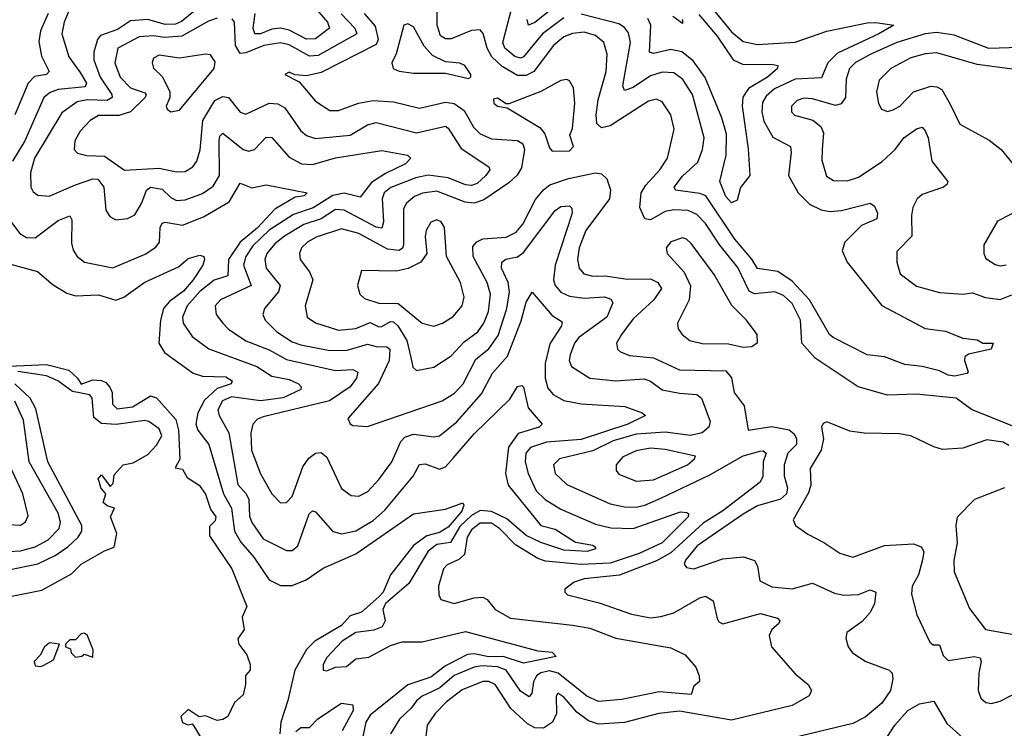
# Model space of a CAD drawing. Extents: x 1552294 to 1694791, y 811929 to 917222.
# Tile 224 of 256: x 1576462 to 1579869, y 885244 to 887694. Entities that reach past the tile are written whole.
import ezdxf

# ---------------------------------------------------------------- set-up
doc = ezdxf.new("R2010")
doc.units = 0

msp = doc.modelspace()

# ---------------------------------------------------------------- linework, layer by layer
at = {"layer": '0CON10XD'}
for points in [[(1579898.9, 886288.9), (1579755.7, 886345.7), (1579702.5, 886385), (1579565, 886399.1), (1579464.6, 886395.4), (1579362.9, 886425), (1579215, 886523.4), (1579168.9, 886575), (1579163.8, 886655), (1579135, 886712.4), (1579105, 886739.8), (1579075, 886753.2), (1579005, 886746.2), (1578985.6, 886755.6), (1578947.3, 886837.3), (1578884.5, 886914.5), (1578835, 886989.3), (1578805, 887020), (1578775, 887034.1), (1578725, 887036.8), (1578695, 887030.7), (1578645, 887002.1), (1578625, 887005.4), (1578607.6, 887045), (1578612.9, 887095), (1578628.1, 887121.9), (1578677.4, 887175), (1578703.6, 887215), (1578727.2, 887315), (1578715.3, 887365), (1578685, 887410), (1578665, 887419.3), (1578637.8, 887412.2), (1578505, 887326.7), (1578475, 887320.5), (1578459.5, 887335), (1578456.8, 887365), (1578463.7, 887416.3), (1578491.6, 887515), (1578495.2, 887575), (1578482.8, 887615), (1578455, 887638.9), (1578415, 887650.6), (1578375, 887645.9), (1578345.4, 887635), (1578309.3, 887605), (1578241.4, 887515), (1578215, 887501), (1578185, 887501), (1578131.6, 887531.6), (1578095.2, 887565), (1578079.3, 887595), (1578066, 887646), (1578055, 887658.9), (1578025, 887656.1), (1577955, 887627.7), (1577935, 887627.8), (1577917.9, 887637.9), (1577906.3, 887675), (1577906, 887776)], [(1577474.8, 887745), (1577526.6, 887685), (1577533.5, 887665), (1577485, 887627.2), (1577455, 887626.2), (1577395, 887658), (1577365, 887664.9), (1577335, 887660.8), (1577295, 887645.2), (1577275.2, 887645.2), (1577269.7, 887665), (1577276.8, 887715)], [(1578345, 887700.6), (1578270.9, 887645), (1578205, 887565.6), (1578195, 887561), (1578175, 887566.1), (1578141.2, 887595), (1578133.6, 887615), (1578164.8, 887735)], [(1578345, 887765.2), (1578245, 887684.1), (1578222.9, 887675), (1578218.4, 887695)], [(1578856.8, 887735), (1578925, 887652), (1578965, 887618.4), (1579015, 887608.4), (1579145, 887616), (1579255, 887654.1), (1579395, 887682.8), (1579425, 887684.6), (1579486.2, 887675), (1579435.3, 887645), (1579292.1, 887577.9), (1579258.9, 887545), (1579236.6, 887493.4), (1579145, 887488.6), (1579073.9, 887455), (1579045, 887429.8), (1579032.2, 887407.8), (1579030, 887375), (1579036.9, 887343.1), (1579067.8, 887287.8), (1579128.8, 887255), (1579131.9, 887235), (1579121.9, 887155), (1579155.6, 887095), (1579195, 887055.6), (1579235, 887036.8), (1579265, 887031.1), (1579306.2, 887033.8), (1579405, 887059.5), (1579419.5, 887049.5), (1579429.7, 887025), (1579428.2, 887005), (1579375, 886981.8), (1579316.7, 886925), (1579308.5, 886895), (1579325.3, 886855.3), (1579445, 886705.5), (1579595, 886626.2), (1579665, 886616.7), (1579725, 886593.1), (1579775, 886587.1), (1579795, 886575.7), (1579830.8, 886575), (1579823.8, 886555), (1579745, 886536.9), (1579732.1, 886527.9), (1579730.8, 886515), (1579743.8, 886476.2), (1579738.9, 886471.1), (1579698.2, 886461.8), (1579675.3, 886465.3), (1579645, 886479.6), (1579584.8, 886494.8), (1579525, 886501.2), (1579455, 886528.2), (1579395, 886534.7), (1579276.7, 886595), (1579263.8, 886605), (1579195.1, 886725.1), (1579135, 886790.1), (1579085, 886823), (1579015, 886833.3), (1578995.5, 886865.5), (1578936.3, 886935), (1578835.7, 887085), (1578815, 887093.2), (1578731.2, 887105), (1578726.9, 887115), (1578755, 887152.8), (1578809, 887201), (1578824.3, 887245), (1578830, 887285), (1578790.2, 887435), (1578756.7, 887486.7), (1578725, 887510.7), (1578685, 887513), (1578645, 887499.3), (1578585, 887459.6), (1578555, 887448.8), (1578548.6, 887465), (1578575.2, 887615), (1578568.6, 887648.6), (1578555, 887666.8), (1578535, 887679.4), (1578405, 887712.7)], [(1576635, 887732.9), (1576615.8, 887685), (1576608.1, 887645), (1576631.5, 887565), (1576671.6, 887511.6), (1576693.1, 887475), (1576688.5, 887461.5), (1576595, 887453), (1576567.5, 887442.5), (1576545.4, 887424.6), (1576480, 887275), (1576437.4, 887205)], [(1576560.8, 887715), (1576534.5, 887655), (1576528.3, 887618.3), (1576537.3, 887567.3), (1576563.8, 887515), (1576554.2, 887505), (1576512.9, 887497.1), (1576491.7, 887475), (1576445.2, 887365)], [(1577145, 887699.3), (1577115, 887689.4), (1577022.6, 887637.4), (1576962.9, 887632.9), (1576925, 887638.2), (1576875, 887634.9), (1576801.9, 887595), (1576791.4, 887545), (1576809.1, 887495), (1576845, 887458.3), (1576895, 887441.1), (1576900, 887435), (1576896.7, 887425), (1576845.1, 887374.9), (1576805, 887362.1), (1576735, 887362.4), (1576705.4, 887345), (1576671.5, 887308.5), (1576652.5, 887275), (1576650, 887245), (1576662.5, 887232.5), (1576694.1, 887224.1), (1576755, 887222.4), (1576825, 887173.4), (1576945, 887180.7), (1577005, 887167.6), (1577035, 887169.6), (1577061.5, 887185), (1577075.3, 887205), (1577086, 887244), (1577095.5, 887345), (1577136.9, 887415), (1577165, 887428.1), (1577184.8, 887424.8), (1577225, 887373.9), (1577245, 887367.3), (1577325.2, 887404.8), (1577355, 887403.3), (1577379.3, 887389.3), (1577435, 887309.6), (1577455, 887294), (1577485, 887282.6), (1577605, 887295.2), (1577665, 887330.2), (1577695, 887338.8), (1577835, 887303.2), (1577935, 887325.8), (1577945, 887318.8), (1577989.1, 887249.1), (1578085.5, 887185), (1578088.8, 887175), (1578074.6, 887155), (1578045, 887127.7), (1578025, 887120.4), (1578005, 887122.5), (1577945, 887147), (1577875, 887155.8), (1577832.4, 887147.6), (1577746.2, 887113.8), (1577723.1, 887095), (1577716, 887075), (1577720.4, 886995), (1577715, 886973.4), (1577695, 886976), (1577585, 887034.8), (1577555, 887037.5), (1577504.9, 887005.1), (1577445, 886985.7), (1577378.4, 886945), (1577345, 886919.5), (1577317.2, 886885), (1577310.6, 886865), (1577315, 886834.4), (1577363.8, 886775), (1577357.4, 886752.6), (1577308.9, 886695), (1577303.2, 886675), (1577311.1, 886655), (1577352.3, 886615), (1577405, 886579.8), (1577435, 886569.3), (1577535, 886549.8), (1577595, 886551.4), (1577665, 886572), (1577695, 886563.6), (1577732.9, 886562.9), (1577742.8, 886555), (1577740.5, 886515), (1577704.1, 886435.9), (1577597.1, 886315), (1577605, 886296.2), (1577615, 886290.6), (1577665, 886287.9), (1577923.9, 886376.1), (1577967.1, 886402.9), (1577996.9, 886435), (1578040.3, 886519.7), (1578085, 886555.7), (1578118, 886602), (1578147.1, 886695), (1578156.6, 886753.4), (1578152, 886785), (1578129.4, 886835), (1578130.7, 886855), (1578144.2, 886865.8), (1578185, 886873.7), (1578205, 886889.2), (1578315, 887034.5), (1578335, 887048.4), (1578365, 887050), (1578372.6, 887042.6), (1578373.8, 887025), (1578314.5, 886845), (1578308.8, 886795), (1578314.7, 886774.7), (1578335, 886751.6), (1578365, 886737.5), (1578415, 886730.7), (1578485.2, 886735.2), (1578507.2, 886727.2), (1578514.5, 886715), (1578493.6, 886665), (1578397, 886595), (1578381.6, 886575), (1578367.3, 886535), (1578363.2, 886515), (1578371.5, 886495), (1578435, 886454.3), (1578525, 886444.8), (1578622.5, 886452.5), (1578644.2, 886444.2), (1578685, 886414.4), (1578745, 886402.2), (1578805, 886398.1), (1578821.8, 886385), (1578851.5, 886305), (1578846.8, 886285), (1578823.1, 886265), (1578783.3, 886256.7), (1578695, 886267.5), (1578595, 886260.7), (1578515, 886238), (1578445, 886203.3), (1578330, 886175), (1578309.1, 886155), (1578315.4, 886125), (1578355, 886087.3), (1578505, 886020.2), (1578555, 886009.4), (1578595, 886009), (1578625, 886014.8), (1578680.6, 886039.4), (1578850.3, 886119.7), (1578965, 886186.3), (1579022.6, 886202.6), (1579035, 886202.9), (1579044.5, 886195), (1579034.2, 886165), (1579033.1, 886115), (1579023.8, 886095), (1578895, 885996), (1578827.4, 885952.6), (1578715, 885850.7), (1578665, 885822.7), (1578537, 885773), (1578415, 885761.1), (1578381, 885749), (1578348.9, 885725), (1578348.1, 885715), (1578358, 885705), (1578467.2, 885677.2), (1578578.5, 885638.5), (1578645, 885625.9), (1578680.7, 885630.7), (1578725, 885643.1), (1578815, 885695.4), (1578835, 885700.5), (1578861.9, 885685), (1578875, 885623.8), (1578881.5, 885611.5), (1578894.6, 885604.6), (1579025, 885641.2), (1579084, 885625), (1579092, 885615), (1579088, 885605), (1579064.1, 885585.9), (1579055.4, 885565), (1579063.8, 885525), (1579145, 885432.2), (1579190, 885395), (1579201.4, 885375), (1579193.7, 885356.3), (1579135, 885322.8), (1578925, 885271.5), (1578745, 885303.2), (1578673.8, 885295), (1578555, 885263.7), (1578465, 885258.1), (1578430.1, 885270.1), (1578390, 885300), (1578345, 885351.8), (1578324.5, 885365.5), (1578318.9, 885355), (1578319.7, 885295), (1578305.2, 885264.8), (1578275, 885243.8), (1578245, 885245.3), (1578219.5, 885259.5), (1578161.8, 885311.8), (1578107.3, 885395), (1578085, 885405.9), (1578065, 885405.5), (1577993.5, 885376.5), (1577939, 885335), (1577899.2, 885295), (1577872.2, 885255), (1577866.8, 885215)], [(1577065, 887722.7), (1577021.9, 887688.1), (1577001.1, 887678.9), (1576965, 887677.5), (1576905, 887694.2), (1576845, 887689.5)], [(1577574.5, 887714.5), (1577621.5, 887665), (1577628.2, 887645), (1577495, 887569.7), (1577465, 887568.3), (1577395, 887606.7), (1577365, 887614.3), (1577306.4, 887605), (1577245, 887579), (1577225, 887577.4), (1577209, 887605), (1577205.5, 887685.5), (1577197.4, 887697.4)], [(1577654.3, 887715), (1577691.5, 887671.5), (1577702.4, 887625), (1577695, 887608), (1577505, 887511.9), (1577455, 887500), (1577413.6, 887503.6), (1577395, 887512), (1577380, 887505), (1577428.9, 887478.9), (1577485, 887412.3), (1577535, 887380), (1577565, 887380), (1577634.2, 887405), (1577685, 887414.3), (1577755, 887409.5), (1577845, 887387.7), (1577935, 887408.5), (1577965, 887404), (1577999.8, 887379.8), (1578032.6, 887322.6), (1578055, 887299.7), (1578095, 887282.2), (1578185, 887276.5), (1578203.3, 887265), (1578208.5, 887245), (1578198.3, 887181.7), (1578183.1, 887156.9), (1578155, 887129.4), (1578068.6, 887071.4), (1578035, 887059.5), (1578002.9, 887062.9), (1577905, 887100.6), (1577855.8, 887094.2), (1577827.6, 887082.4), (1577800.4, 887059.6), (1577790.2, 887039.8), (1577790.2, 886915), (1577786.3, 886903.7), (1577775, 886896), (1577735, 886900.6), (1577635, 886955.2), (1577575, 886970.4), (1577488.2, 886941.8), (1577458.2, 886925), (1577437.7, 886905), (1577430, 886885), (1577432.9, 886865), (1577465, 886822.2), (1577476.4, 886795), (1577449.3, 886705), (1577456.5, 886665), (1577485.6, 886645.6), (1577565, 886620), (1577625, 886626.2), (1577675, 886646.8), (1577705, 886632.2), (1577715, 886633.5), (1577745, 886650.5), (1577755, 886649.8), (1577771, 886635), (1577802, 886585), (1577815.7, 886525.7), (1577822.7, 886492.7), (1577835, 886481.1), (1577895, 886492.7), (1577955, 886531.3), (1577999.9, 886580.1), (1578047.7, 886615), (1578068.1, 886645), (1578084, 886685), (1578090.7, 886745), (1578080, 886785), (1578031.3, 886875), (1578030.2, 886909.8), (1578043.8, 886926.2), (1578065, 886936.7), (1578145, 886941.7), (1578180.5, 886959.5), (1578203.4, 886986.6), (1578247.2, 887072.8), (1578274, 887106), (1578296.8, 887123.2), (1578360.8, 887145), (1578455, 887163.9), (1578475, 887160.5), (1578493.5, 887143.5), (1578506, 887106), (1578502.9, 887075), (1578420.8, 886965), (1578398.1, 886905), (1578392.3, 886865), (1578397.5, 886835), (1578414.5, 886815), (1578445, 886807), (1578487.8, 886807.8), (1578565, 886797), (1578645, 886798.4), (1578669.6, 886785), (1578683.2, 886765), (1578656.3, 886725), (1578585, 886660), (1578543.9, 886605), (1578527.5, 886575), (1578531.1, 886555), (1578540.6, 886545), (1578572.5, 886532.5), (1578655, 886525.2), (1578745, 886483.2), (1578905, 886479.3), (1578925, 886455.6), (1578934, 886405), (1578969.1, 886359.1), (1578982.9, 886275), (1579065, 886287.8), (1579125, 886276), (1579141.6, 886261.6), (1579149.5, 886245), (1579149.4, 886225), (1579119.4, 886195), (1579106.7, 886155), (1579107.3, 886117.3), (1579118.3, 886075), (1579115, 886054.7), (1579095, 886035.9), (1579015, 886013.4), (1578965, 885984.3), (1578806.2, 885875), (1578765.9, 885825), (1578761.7, 885811.7), (1578769.6, 885799.6), (1578795, 885795.3), (1578895, 885830.3), (1578966.6, 885836.6), (1579005, 885824.3), (1579015.5, 885805), (1579023.6, 885753.6), (1579065, 885733.4), (1579135, 885726.2), (1579205, 885746.2), (1579281.1, 885711.1), (1579313.8, 885703.8), (1579365, 885706.7), (1579405, 885722.3), (1579424.4, 885715), (1579419.7, 885675), (1579405.2, 885644.8), (1579376.6, 885613.4), (1579324.2, 885575), (1579321.2, 885555), (1579329.2, 885525), (1579344, 885505), (1579390, 885475), (1579470.8, 885445), (1579481.1, 885435), (1579483.1, 885415), (1579475, 885374.3), (1579445, 885330.9), (1579388, 885282), (1579345, 885260), (1579105, 885203.4)], [(1578812.1, 887712.1), (1578875, 887637.4), (1578930.7, 887555), (1578965, 887539), (1579065, 887540.7), (1579085.7, 887535), (1579084.6, 887525), (1579049.3, 887495), (1578983.4, 887456.6), (1578963.7, 887426.3), (1578961.7, 887395), (1578982.4, 887247.6), (1578988.5, 887155), (1578956.2, 887113.8), (1578945, 887069.7), (1578925, 887060.7), (1578905, 887082.8), (1578885.2, 887135), (1578907.1, 887225), (1578907.6, 887297.6), (1578892, 887355), (1578833.7, 887493.7), (1578792, 887552), (1578752.9, 887582.9), (1578715, 887591.4), (1578655, 887577.6), (1578641.7, 887581.7), (1578646, 887675), (1578635, 887698.4)], [(1578755.4, 887694.6), (1578755, 887680.8), (1578722.3, 887705)], [(1576845, 887689.5), (1576799.9, 887660.1), (1576741.2, 887638.8), (1576730.7, 887625), (1576718.5, 887581.5), (1576718.8, 887555), (1576740.6, 887495), (1576780.7, 887435), (1576781.9, 887425), (1576765.1, 887414.9), (1576695, 887416.9), (1576660.4, 887409.6), (1576608.2, 887371.8), (1576513.1, 887215), (1576499.3, 887165), (1576500.4, 887115), (1576508.9, 887098.9), (1576525, 887086.9), (1576563.5, 887083.5), (1576655, 887123.3), (1576715, 887143.9), (1576732.4, 887142.4), (1576752.6, 887115), (1576759.6, 887035), (1576773.4, 887013.4), (1576795, 887001.8), (1576835, 887006.5), (1576860.7, 887019.3), (1576885, 887060.5), (1576900.6, 887105), (1576915, 887115.2), (1576955, 887107.6), (1576985, 887079.3), (1577005, 887068.9), (1577035, 887070.6), (1577095, 887093.1), (1577131.2, 887118.8), (1577153.5, 887155), (1577152.3, 887277.7), (1577155, 887291.4), (1577165, 887301.5), (1577235, 887245.3), (1577255, 887238.8), (1577275, 887245.4), (1577315, 887287.8), (1577335, 887286.9), (1577395, 887218.8), (1577436.7, 887195), (1577475, 887193.8), (1577555, 887216.2), (1577715, 887241.6), (1577803.8, 887225), (1577815.8, 887215), (1577797.3, 887195), (1577727.9, 887162.1), (1577679.2, 887130.8), (1577639.6, 887080.4), (1577585, 887093.9), (1577545, 887086), (1577477.1, 887042.9), (1577409.4, 887020.6), (1577325, 886966.3), (1577268.5, 886911.5), (1577244.9, 886875), (1577235.9, 886845), (1577262.9, 886775), (1577156.4, 886725), (1577138.5, 886705), (1577142.1, 886675), (1577164.6, 886645), (1577184.2, 886624.2), (1577244.1, 886584.1), (1577325, 886552.1), (1577385, 886518.5), (1577555, 886481), (1577614.2, 886484.2), (1577631.8, 886475), (1577627.4, 886455), (1577605.2, 886425), (1577534.1, 886375.9), (1577305, 886321.2), (1577285, 886312.6), (1577269.3, 886295), (1577262.3, 886265), (1577264, 886205), (1577295, 886123.3), (1577335, 886054.4), (1577363.9, 886023.9), (1577385, 886024.4), (1577404.6, 886045), (1577442.1, 886147.9), (1577462.5, 886177.5), (1577485, 886195.3), (1577505, 886197.3), (1577525, 886181.5), (1577575, 886073.1), (1577609.3, 886049.3), (1577635, 886046.7), (1577667.1, 886062.9), (1577705, 886104.6), (1577749.3, 886165), (1577780.7, 886235), (1577795, 886250.7), (1577825, 886261.2), (1577895, 886252.1), (1577915, 886254.7), (1577975, 886303.4), (1578059.9, 886400.1), (1578098.6, 886471.4), (1578149.8, 886530.2), (1578197.4, 886652.6), (1578215, 886716.9), (1578235, 886752), (1578305, 886670.9), (1578338.8, 886648.8), (1578337.1, 886635), (1578296.7, 886573.3), (1578280.2, 886505), (1578280.2, 886455), (1578289.5, 886419.5), (1578308.1, 886398.1), (1578345, 886377.7), (1578405.2, 886365.2), (1578556, 886356), (1578616.2, 886335), (1578627.5, 886325), (1578565.9, 886295), (1578405, 886242.1), (1578285, 886233.5), (1578229.1, 886215), (1578212.8, 886195), (1578211.1, 886165), (1578221, 886125), (1578249.3, 886065), (1578280, 886035), (1578335, 886001.9), (1578455, 885950), (1578507.1, 885937.1), (1578585, 885935.2), (1578748.2, 885991.8), (1578770.5, 885990.5), (1578776.7, 885985), (1578775.3, 885975), (1578685, 885885.5), (1578605, 885847.9), (1578505, 885814.4), (1578405, 885810.1), (1578281.6, 885821.6), (1578255, 885831.4), (1578177.8, 885877.8), (1578122.5, 885935), (1578095, 885953), (1578055, 885952.6), (1578025, 885929.7), (1578010.7, 885905), (1578001, 885845), (1577982.1, 885827.9), (1577941, 885809), (1577928.5, 885795), (1577910.9, 885735), (1577912.2, 885705), (1577919.7, 885689.7), (1577965.3, 885675.3), (1578035, 885695.2), (1578065, 885697.5), (1578079.7, 885689.7), (1578107.3, 885655), (1578160, 885625), (1578375, 885600.2), (1578435, 885590), (1578525, 885555.2), (1578715, 885522.2), (1578765, 885497.5), (1578802, 885455), (1578812.9, 885425), (1578813.9, 885406.1), (1578795, 885390), (1578785, 885360.6), (1578675, 885370.2), (1578545, 885343.2), (1578465, 885336.3), (1578425, 885354.4), (1578325, 885434.7), (1578295, 885442.8), (1578265, 885435.8), (1578249.8, 885425), (1578239.7, 885405), (1578234.7, 885365.3), (1578225, 885352.9), (1578195, 885371.8), (1578144.8, 885445), (1578115, 885456.1), (1578060.7, 885459.3), (1578034.2, 885455.8), (1577965, 885426.4), (1577915.7, 885384.3), (1577885, 885368.6), (1577854.7, 885355.3), (1577835, 885339), (1577816.7, 885313.3), (1577775.8, 885275), (1577745.3, 885225)], [(1578015, 887490.8), (1578023.3, 887495), (1578022.5, 887505), (1578002, 887535), (1577985, 887543.1), (1577935, 887547.9), (1577890.2, 887570.2), (1577861.9, 887601.9), (1577825, 887668.9), (1577805, 887680), (1577791.4, 887675), (1577764.3, 887575.7), (1577749.4, 887545), (1577753.8, 887525), (1577775, 887515.6), (1577825, 887509.6), (1577935, 887509.5), (1578015, 887490.8)], [(1579922.1, 887597.9), (1579815, 887594.4), (1579695, 887641), (1579635, 887650.1), (1579595, 887645.1), (1579496.9, 887615), (1579407.6, 887575), (1579353.9, 887546.1), (1579333.2, 887525), (1579321.7, 887488.3), (1579319, 887425), (1579305, 887402.8), (1579285, 887396.8), (1579205, 887420), (1579175, 887422.8), (1579151.9, 887415), (1579133.1, 887395), (1579132.7, 887375), (1579143.4, 887363.4), (1579206.4, 887346.4), (1579234.7, 887324.7), (1579243.2, 887303.2), (1579238.2, 887245)], [(1576985, 887375.8), (1577015, 887380.8), (1577134.6, 887525), (1577138.3, 887548.3), (1577122.8, 887572.8), (1577105, 887575.3), (1577015, 887561.2), (1576945, 887571.2), (1576925, 887561.2), (1576920.5, 887545), (1576925, 887526.2), (1576956.1, 887496.1), (1576982.1, 887445), (1576981.6, 887425), (1576969.4, 887395), (1576972.5, 887385), (1576985, 887375.8)], [(1579975, 887512.6), (1579775, 887539.3), (1579635, 887578.9), (1579595, 887576.2), (1579545, 887562.4), (1579476.5, 887525), (1579436.2, 887485), (1579426.9, 887445), (1579433.8, 887403.8), (1579444.2, 887385), (1579465, 887376.9), (1579485, 887382.1), (1579507.5, 887395), (1579555, 887444.7), (1579615, 887463.6), (1579635, 887462), (1579652.7, 887452.7), (1579681.8, 887401.8), (1579715, 887333.1), (1579817, 887277), (1579858, 887245), (1579924.2, 887164.2)], [(1578305, 887239.4), (1578365, 887240.9), (1578377.8, 887255), (1578365.5, 887295), (1578375, 887317.5), (1578382.9, 887405), (1578378.4, 887458.4), (1578365, 887482.5), (1578355, 887487.1), (1578335, 887483.6), (1578265, 887445.3), (1578155, 887402.5), (1578145, 887402.5), (1578115, 887422.5), (1578101.3, 887418.7), (1578102.2, 887405), (1578115, 887394.4), (1578148.8, 887388.8), (1578261.6, 887321.6), (1578279, 887299), (1578295, 887251.2), (1578305, 887239.4)], [(1579238.2, 887245), (1579237.8, 887207.8), (1579253.2, 887153.2), (1579278.1, 887138.1), (1579325, 887136.4), (1579365, 887150), (1579446.9, 887203.1), (1579491.6, 887245), (1579520.9, 887285), (1579565, 887316.8), (1579585, 887322.2), (1579595, 887309.4), (1579605.2, 887285), (1579618.2, 887205), (1579673.1, 887135), (1579671.2, 887125), (1579658.8, 887115), (1579585, 887090), (1579567.7, 887075), (1579552.7, 887045), (1579547.4, 887017.4), (1579549.6, 886945), (1579497.6, 886892.4), (1579497.5, 886855), (1579508.2, 886815), (1579565, 886772), (1579645, 886751.1), (1579725, 886744.8), (1579759.3, 886749.3), (1579803.6, 886733.6), (1579855, 886726.7), (1579895, 886742.3)], [(1577097.7, 887012.3), (1577186.4, 887063.6), (1577225, 887128.8), (1577265, 887112.6), (1577315, 887123.1), (1577457.1, 887095), (1577446, 887085), (1577415, 887080.5), (1577345, 887038.6), (1577285.4, 886974.6), (1577224.9, 886925), (1577184.6, 886865), (1577182.2, 886807.8), (1577135, 886792.8), (1577085, 886753.9), (1577041.2, 886705), (1577024.8, 886665), (1577027.1, 886645), (1577058.6, 886598.6), (1577116.4, 886556.4), (1577282.2, 886495), (1577335, 886461.2), (1577395, 886449.4), (1577426.7, 886435), (1577435.6, 886425), (1577434.4, 886415), (1577373.2, 886386.8), (1577295, 886376.2), (1577195, 886390), (1577163.5, 886376.5), (1577147.9, 886345), (1577152.2, 886325), (1577185.2, 886265.2), (1577216.4, 886086.4), (1577245.6, 886055), (1577254.8, 886035), (1577257.6, 885977.6), (1577265.2, 885955), (1577305, 885899.5), (1577385, 885858.4), (1577405, 885858.5), (1577425, 885874.4), (1577464.2, 885985), (1577475, 885995.5), (1577485, 885992.5), (1577545, 885924.7), (1577576.4, 885916.4), (1577625, 885927), (1577685, 885962.6), (1577725, 885998.1), (1577823.8, 886116.2), (1577845, 886155.6), (1577865, 886158.7), (1577915, 886139.3), (1577935, 886147.5), (1577962.5, 886177.5), (1578035, 886261.6), (1578158, 886382), (1578185, 886425.5), (1578199.1, 886429.1), (1578205, 886423.8), (1578221.7, 886351.7), (1578269.4, 886295), (1578259.4, 886285), (1578187.4, 886262.6), (1578153.9, 886216.1), (1578143.1, 886125), (1578151.9, 886085), (1578265, 885945.4), (1578315, 885931.9), (1578385, 885887.4), (1578445, 885877.6), (1578455, 885870), (1578455, 885864.2), (1578425.4, 885855.4), (1578345, 885860.2), (1578265, 885886.4), (1578215, 885910.1), (1578147.8, 885967.8), (1578095, 885993.5), (1578055, 885997.4), (1578025, 885979.5), (1577985, 885941.2), (1577953.2, 885886.8), (1577905, 885879.2), (1577875, 885856.4), (1577808.7, 885745), (1577728.1, 885675), (1577718.8, 885655), (1577726.2, 885615), (1577716.1, 885595), (1577687.2, 885582.8), (1577625, 885574.8), (1577577.8, 885545), (1577525, 885489.1), (1577512, 885465), (1577511.9, 885445), (1577525, 885442.1), (1577554.8, 885455.2), (1577593, 885457), (1577625, 885484.6), (1577670.5, 885489.5), (1577745, 885529.8), (1577785, 885542.3), (1577855, 885542.7), (1578005, 885579.1), (1578255, 885511.8), (1578305, 885506.8), (1578317.8, 885492.2), (1578205, 885469), (1578135, 885492.1), (1578085, 885491.5), (1578035, 885501.6), (1578011.5, 885498.5), (1577935, 885460.3), (1577885, 885420.6), (1577805.5, 885394.5), (1577675, 885289), (1577659.8, 885265), (1577649.4, 885215)], [(1576401.6, 887035), (1576462.9, 886955), (1576485, 886940.8), (1576515, 886939.7), (1576595, 886999.7), (1576635.3, 887015.3), (1576642.3, 887002.3), (1576640.7, 886920.7), (1576646.9, 886896.9), (1576661.1, 886875), (1576685.9, 886855.9), (1576784.1, 886835.9), (1576896.5, 886883.5), (1576933, 886907), (1576945.7, 886925), (1576948.4, 886975), (1576955, 886990.9), (1576965, 886994.1), (1577025, 886983.4), (1577097.7, 887012.3)], [(1579935, 887043.8), (1579845, 886997.5), (1579798, 886915), (1579798.1, 886885), (1579805, 886868.8), (1579837.2, 886847.2), (1579855, 886842.5), (1579875, 886846.7)], [(1577895, 886634.6), (1577925, 886644.6), (1577962.4, 886667.6), (1577993.3, 886705), (1578000.3, 886735), (1577987.2, 886785), (1577938.9, 886875), (1577931.8, 886975), (1577920, 886995), (1577905, 887001.5), (1577885, 886993.3), (1577868.2, 886965), (1577864.7, 886944.7), (1577870.9, 886885), (1577850.4, 886855), (1577806.4, 886833.6), (1577765, 886824.7), (1577645, 886826.7), (1577631.1, 886775), (1577638.6, 886745), (1577655, 886730.5), (1577705, 886713.7), (1577772.1, 886712.1), (1577855, 886644.1), (1577895, 886634.6)], [(1578965, 886561.1), (1578995, 886564.2), (1579015, 886577.5), (1579013.8, 886605), (1578977.1, 886655), (1578926.1, 886706.1), (1578865, 886812.5), (1578785, 886920.5), (1578769.4, 886935), (1578755, 886939.2), (1578714.7, 886925.3), (1578699.4, 886905), (1578702.2, 886885), (1578761.3, 886821.3), (1578783.6, 886773.6), (1578778.9, 886725), (1578738.1, 886645), (1578740.6, 886625), (1578754.4, 886605), (1578781.2, 886585), (1578824.1, 886574.1), (1578915, 886572.9), (1578965, 886561.1)], [(1576435, 886847.5), (1576523.1, 886823.1), (1576577.3, 886777.3), (1576625, 886748.2), (1576655, 886739.5), (1576735, 886742.6), (1576795, 886724.3), (1576822.7, 886735), (1576895, 886786.8), (1577011, 886839), (1577045, 886867.8), (1577085, 886879.2), (1577098.8, 886875), (1577102, 886865), (1577095.4, 886845), (1577062.5, 886795), (1577028.5, 886755), (1576980.2, 886719.8), (1576959.4, 886695), (1576948.7, 886655), (1576943, 886575), (1576963.1, 886543.1), (1577061.7, 886471.7), (1577095, 886460.9), (1577175, 886459.4), (1577197.3, 886445), (1577193.3, 886435), (1577145, 886418.5), (1577101.5, 886378.5), (1577078.8, 886335), (1577071.8, 886295), (1577078.7, 886275), (1577116.9, 886225), (1577167.8, 886055), (1577194.4, 886005), (1577204.9, 885924.9), (1577227.6, 885887.6), (1577272.7, 885835), (1577325, 885757.3), (1577365, 885737.6), (1577405, 885737.6), (1577453, 885757), (1577512.3, 885797.7), (1577625, 885847), (1577825, 885985.5), (1577935, 886001.2), (1577995, 886023.8), (1577998.9, 886015), (1577992.2, 885995), (1577945, 885939.2), (1577915, 885920.3), (1577870.9, 885909.1), (1577824.3, 885875.7), (1577745, 885774.1), (1577719.8, 885715), (1577705, 885698), (1577645, 885645.8), (1577605, 885632.8), (1577575, 885599.6), (1577483.8, 885545)], [(1576424.6, 886495.4), (1576555, 886501.2), (1576632.1, 886482.1), (1576661.8, 886455), (1576675, 886434), (1576715, 886448.5), (1576745, 886446.9), (1576760, 886440), (1576773.8, 886423.8), (1576781.9, 886405), (1576782.7, 886365), (1576798.9, 886348.9), (1576852, 886355), (1576902.5, 886385), (1576915, 886393.3), (1576935, 886386.7), (1577002, 886312), (1577012, 886275), (1577016, 886174), (1577000, 886145), (1577025, 886140), (1577041.4, 886111.4), (1577082.5, 886085), (1577105, 886053.3), (1577121.9, 886001.9), (1577140.6, 885975), (1577138.8, 885961.2), (1577118.5, 885941.5), (1577118.8, 885908.8), (1577195.6, 885795), (1577248, 885665), (1577232.3, 885627.7), (1577238.8, 885585), (1577217, 885553), (1577220, 885535), (1577248.3, 885498.3), (1577260, 885465), (1577260, 885445), (1577243.3, 885426.7), (1577243.8, 885395), (1577235, 885360), (1577205, 885332.5), (1577182.5, 885285), (1577165, 885273.8), (1577145, 885271.2), (1577105, 885286.7), (1577083.6, 885283.6), (1577045, 885308.8), (1577019.5, 885285), (1577025, 885263.8), (1577044.2, 885255.8), (1577059.3, 885259.3), (1577063.6, 885253.6), (1577108.9, 885178.9)], [(1576435, 885701.2), (1576538.6, 885721.4), (1576641.7, 885778.3), (1576675, 885810.8), (1576755, 885858), (1576789.3, 885870.7), (1576797.7, 885917.7), (1576776.7, 885975), (1576790, 886005), (1576765, 886013.3), (1576751.2, 886025), (1576760, 886055), (1576742.5, 886075), (1576737, 886097), (1576733.6, 886106.4), (1576745, 886120), (1576775, 886080), (1576785, 886090), (1576789.3, 886120.7), (1576820, 886155), (1576855, 886161.2), (1576905, 886190), (1576935, 886222.5), (1576954, 886255), (1576945, 886278.9), (1576909.2, 886305), (1576895, 886307.8), (1576796.2, 886293.8), (1576745, 886297.8), (1576718.9, 886318.9), (1576712.3, 886385), (1576705, 886397.1), (1576645, 886408.5), (1576594.2, 886445), (1576555, 886463.1), (1576455, 886477.5)], [(1576425, 885792.2), (1576525, 885812.4), (1576585, 885840.8), (1576628.9, 885871.1), (1576664.4, 885905), (1576677, 885925), (1576677.3, 885945), (1576559.5, 886165), (1576518.1, 886348.1), (1576498.2, 886385), (1576445.1, 886435.1)], [(1576425, 885854.8), (1576465, 885857.4), (1576515, 885871.2), (1576560.8, 885895), (1576598.6, 885935), (1576602.9, 885957.1), (1576595, 885987.9), (1576495.2, 886165), (1576475, 886308.9), (1576445.2, 886375)], [(1579885, 886221.8), (1579865, 886233.5), (1579808.8, 886241.2), (1579725, 886212), (1579655, 886208.2), (1579625, 886216.5), (1579545, 886255.4), (1579505, 886262.5), (1579384.6, 886264.6), (1579335, 886271.1), (1579255, 886303.3), (1579242.3, 886297.7), (1579236.7, 886285), (1579243.2, 886245), (1579234.8, 886205.2), (1579197.8, 886142.2), (1579199.5, 886085), (1579192, 886058), (1579138.6, 885965), (1579146.2, 885945), (1579188.8, 885915), (1579245, 885886.7), (1579299.7, 885849.7), (1579345, 885835.7), (1579455, 885876), (1579555, 885882.1), (1579581.8, 885871.8), (1579590.7, 885855), (1579586.5, 885826.5), (1579571.6, 885775), (1579550.5, 885735), (1579547.6, 885707.6), (1579566.3, 885636.3), (1579611.4, 885541.4), (1579622.8, 885532.8), (1579645, 885532.2), (1579657.7, 885495), (1579675, 885478.5), (1579765, 885492.4), (1579785, 885487.8), (1579788.7, 885475), (1579780.3, 885435), (1579778.8, 885375), (1579788.3, 885348.3), (1579805, 885332.9), (1579825, 885329.1), (1579855, 885337.1), (1579955, 885389.6)], [(1578595, 886098.2), (1578655, 886103), (1578773.1, 886155), (1578797.5, 886175), (1578800, 886185), (1578695, 886208.3), (1578645, 886212.2), (1578595, 886203.8), (1578548.3, 886181.7), (1578525.4, 886155), (1578525.5, 886135), (1578535, 886122.7), (1578595, 886098.2)], [(1576425, 885948.5), (1576465, 885946.2), (1576482.3, 885957.7), (1576491.4, 885978.6), (1576473.2, 886055), (1576431.3, 886145)], [(1579870, 886075), (1579766.2, 886035), (1579705.8, 885974.2), (1579700.8, 885945), (1579705.9, 885885), (1579693.8, 885823.8), (1579695.6, 885785), (1579748.2, 885658.2), (1579804.4, 885585), (1579915, 885565.8)], [(1576715, 885490), (1576715.7, 885515), (1576695, 885567.5), (1576685, 885572.5), (1576675, 885570), (1576655, 885550), (1576635, 885550), (1576620, 885535), (1576620, 885525), (1576638.3, 885518.3), (1576640, 885505), (1576655, 885490), (1576677, 885493), (1576685, 885500), (1576715, 885490)], [(1576535, 885457.5), (1576545, 885462.5), (1576579.3, 885480.7), (1576600, 885535), (1576565, 885538.8), (1576547.5, 885525), (1576533, 885497), (1576512.5, 885475), (1576515, 885460), (1576535, 885457.5)], [(1577483.8, 885545), (1577455, 885516.6), (1577414.5, 885445), (1577389.9, 885340.1), (1577365.3, 885265.3), (1577362.3, 885225)], [(1577417.4, 885232.6), (1577435, 885246.1), (1577465, 885247.1), (1577493.3, 885276.7), (1577575, 885330.9), (1577614.7, 885324.7), (1577615.5, 885305), (1577577.8, 885235)], [(1579464.8, 885215.2), (1579490, 885255), (1579535, 885305.9), (1579575, 885328.5), (1579625, 885337.5), (1579670.1, 885260.1), (1579725, 885211.3)]]:
    msp.add_lwpolyline(points, dxfattribs=at)

doc.saveas('drawing.dxf')
